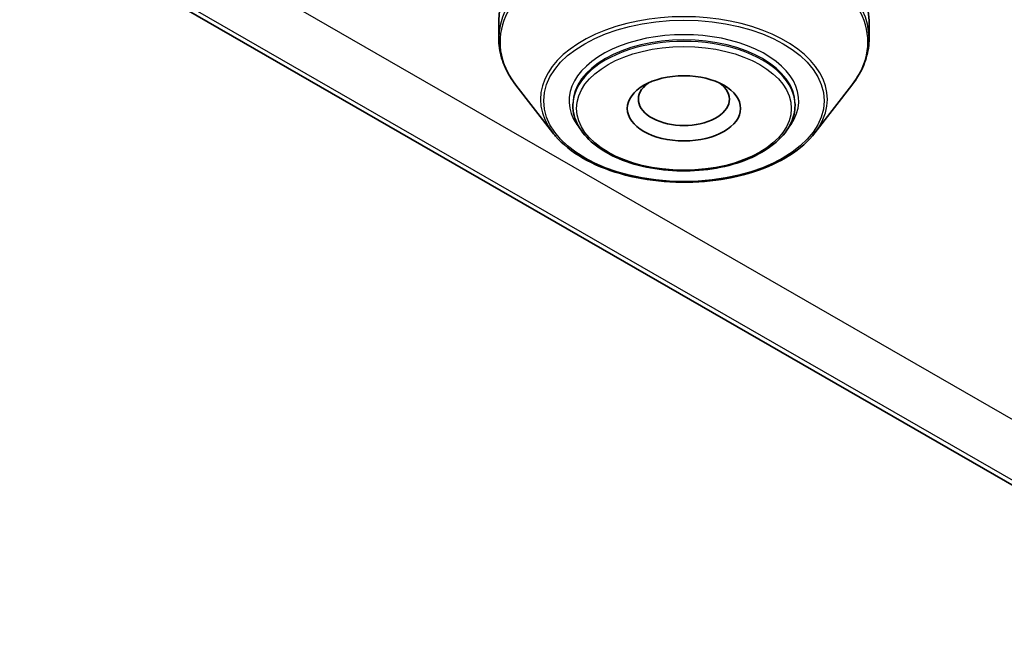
# Model space of a CAD drawing. Header units: millimetres. Extents: x 0 to 420, y 0 to 297.
# Tile 38 of 53: x 295 to 348, y 205 to 238. Entities that reach past the tile are written whole.
import ezdxf

# ---------------------------------------------------------------- set-up
doc = ezdxf.new("R2010")
doc.units = ezdxf.units.MM
doc.layers.add('Sichtbar (ISO)', color=7, linetype='Continuous', lineweight=35)
doc.layers.add('Sichtbar schmal (ISO)', color=7, linetype='Continuous', lineweight=25)

msp = doc.modelspace()

# ---------------------------------------------------------------- linework, layer by layer
at = {"layer": 'Sichtbar (ISO)'}
for p, q in [((361.989, 205.117), (294.814, 243.8)), ((320.692, 238.003), (320.692, 237.066)), ((340.692, 238.003), (340.692, 237.066)), ((323.614, 231.954), (321.618, 234.536)), ((337.771, 231.954), (339.767, 234.536)), ((324.692, 233.441), (324.692, 233.523)), ((336.692, 233.441), (336.692, 233.523))]:
    msp.add_line(p, q, dxfattribs=at)
for centre, major_axis, start_param, end_param in [((330.692, 238.003), (10, 0), 0, 3.141593), ((330.692, 233.768), (2.459, 0), 2.476542, 6.948236)]:
    msp.add_ellipse(centre, major_axis=major_axis, ratio=0.575862, start_param=start_param, end_param=end_param, dxfattribs=at)
msp.add_ellipse((330.692, 233.278), major_axis=(3.059, 0), ratio=0.575862, dxfattribs=at)
for points, knots in [([(321.618, 234.536), (321.499, 234.69), (321.39, 234.847), (321.195, 235.17), (321.109, 235.335), (320.959, 235.67), (320.896, 235.841), (320.795, 236.186), (320.756, 236.361), (320.705, 236.712), (320.692, 236.889), (320.692, 237.066)], [0.3665894, 0.3665894, 0.3665894, 0.3665894, 0.4503511, 0.4503511, 0.5341129, 0.5341129, 0.6178747, 0.6178747, 0.7016364, 0.7016364, 0.7853982, 0.7853982, 0.7853982, 0.7853982]), ([(340.692, 237.066), (340.692, 236.889), (340.679, 236.712), (340.628, 236.361), (340.59, 236.186), (340.488, 235.841), (340.425, 235.67), (340.276, 235.335), (340.189, 235.17), (339.994, 234.847), (339.886, 234.69), (339.767, 234.536)], [3.9269908, 3.9269908, 3.9269908, 3.9269908, 4.0107526, 4.0107526, 4.0945143, 4.0945143, 4.1782761, 4.1782761, 4.2620378, 4.2620378, 4.3457996, 4.3457996, 4.3457996, 4.3457996]), ([(324.692, 233.441), (324.692, 233.072), (324.79, 232.704), (325.169, 231.999), (325.457, 231.664), (326.199, 231.056), (326.66, 230.785), (327.703, 230.344), (328.285, 230.174), (329.509, 229.95), (330.151, 229.896), (331.43, 229.908), (332.067, 229.974), (333.276, 230.221), (333.847, 230.402), (334.866, 230.863), (335.315, 231.143), (336.037, 231.779), (336.314, 232.134), (336.622, 232.813), (336.692, 233.127), (336.692, 233.441)], [5.497787, 5.497787, 5.497787, 5.497787, 5.797977, 5.797977, 6.110672, 6.110672, 6.435087, 6.435087, 6.76064, 6.76064, 7.085231, 7.085231, 7.409437, 7.409437, 7.734112, 7.734112, 8.059737, 8.059737, 8.383587, 8.383587, 8.63938, 8.63938, 8.63938, 8.63938]), ([(337.771, 231.954), (337.426, 231.508), (336.962, 231.1), (335.836, 230.387), (335.171, 230.083), (333.713, 229.615), (332.92, 229.451), (331.288, 229.275), (330.449, 229.264), (328.807, 229.396), (328.004, 229.54), (326.514, 229.967), (325.827, 230.251), (324.638, 230.937), (324.136, 231.338), (323.705, 231.838), (323.659, 231.896), (323.614, 231.954)], [4.3458, 4.3458, 4.3458, 4.3458, 4.665021, 4.665021, 4.98931, 4.98931, 5.313291, 5.313291, 5.636627, 5.636627, 5.959916, 5.959916, 6.283782, 6.283782, 6.608166, 6.608166, 6.649775, 6.649775, 6.649775, 6.649775])]:
    msp.add_open_spline(points, degree=3, knots=knots, dxfattribs=at)
at = {"layer": 'Sichtbar schmal (ISO)'}
for p, q in [((351.474, 214.711), (298.795, 245.047)), ((362.582, 205.038), (295.407, 243.722))]:
    msp.add_line(p, q, dxfattribs=at)
for centre, major_axis, start_param, end_param in [((330.692, 236.862), (-9.933, 0), 2.722784, 6.701994), ((330.692, 237.066), (10, 0), 0, 3.141593), ((330.692, 233.768), (7.748, 0), 5.864377, 9.843587), ((330.692, 233.686), (6.2, 0), 5.830521, 9.877442), ((330.692, 233.523), (-6, 0), 3.141593, 6.283185), ((330.692, 233.441), (6, 0), 0, 3.141593)]:
    msp.add_ellipse(centre, major_axis=major_axis, ratio=0.575862, start_param=start_param, end_param=end_param, dxfattribs=at)
for centre, major_axis in [((330.692, 233.686), (7.575, 0)), ((330.692, 233.278), (5.8, 0))]:
    msp.add_ellipse(centre, major_axis=major_axis, ratio=0.575862, dxfattribs=at)

doc.saveas('drawing.dxf')
